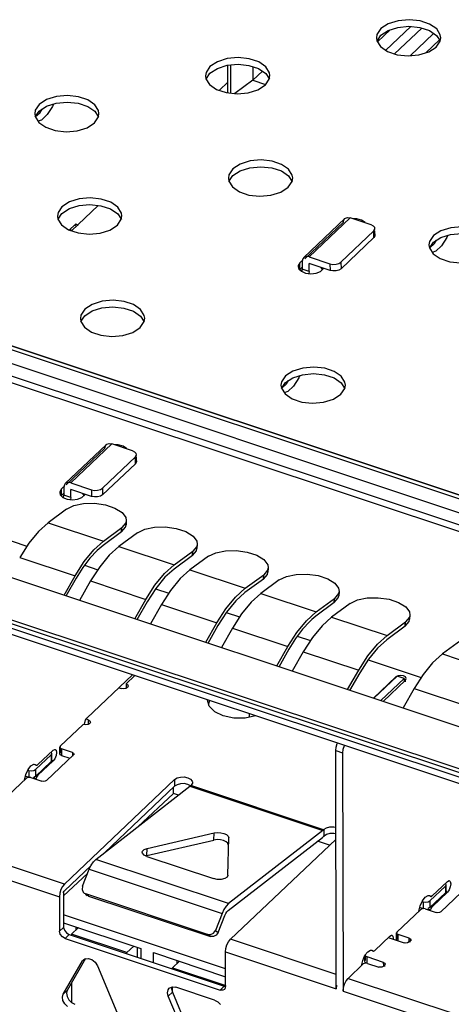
# Model space of a CAD drawing. Extents: x 0 to 1189, y 0 to 841.
# Tile 68 of 256: x 547 to 552, y 306 to 316. Entities that reach past the tile are written whole.
import ezdxf

# ---------------------------------------------------------------- set-up
doc = ezdxf.new("R2010")
doc.units = 0
doc.header["$LTSCALE"] = 65.395
doc.layers.get('0').update_dxf_attribs({"linetype": 'CONTINUOUS'})

msp = doc.modelspace()

# ---------------------------------------------------------------- linework, layer by layer
at = {"color": 7, "linetype": 'Continuous'}
for p, q in [((551.081, 315.964), (551.354, 316.222)), ((551.129, 316.187), (550.991, 316.056)), ((551.474, 316.205), (551.178, 315.925)), ((551.345, 315.905), (551.6, 316.148)), ((551.664, 316.077), (551.517, 315.937)), ((549.365, 315.502), (549.365, 315.802)), ((549.395, 315.499), (549.395, 315.805)), ((549.635, 315.786), (549.636, 315.638)), ((549.635, 315.638), (549.741, 315.737)), ((549.636, 315.638), (549.442, 315.494)), ((549.636, 315.638), (549.774, 315.592)), ((538.096, 313.197), (572.412, 301.78)), ((537.739, 312.858), (572.054, 301.441)), ((572.054, 301.398), (537.739, 312.814)), ((547.61, 310.976), (547.409, 310.828)), ((548.256, 310.884), (548.26, 310.851)), ((547.409, 310.828), (548.011, 310.628)), ((548.011, 310.628), (548.212, 310.776)), ((548.209, 310.729), (548.252, 310.78)), ((548.209, 310.729), (548.212, 310.776)), ((548.255, 310.827), (548.212, 310.776)), ((548.252, 310.78), (548.257, 310.804)), ((548.26, 310.851), (548.255, 310.827)), ((548.26, 310.851), (548.257, 310.804)), ((548.209, 310.729), (548.008, 310.581)), ((548.382, 310.719), (548.18, 310.571)), ((548.18, 310.571), (548.075, 310.476)), ((548.18, 310.571), (548.782, 310.371)), ((549.026, 310.571), (548.983, 310.519)), ((549.023, 310.524), (549.028, 310.548)), ((549.031, 310.594), (549.026, 310.571)), ((549.031, 310.594), (549.028, 310.548)), ((547.101, 310.451), (547.703, 310.251)), ((548.98, 310.473), (548.779, 310.325)), ((548.782, 310.371), (548.983, 310.519)), ((549.153, 310.463), (548.951, 310.315)), ((548.98, 310.473), (549.023, 310.524)), ((548.98, 310.473), (548.983, 310.519)), ((547.788, 310.34), (547.715, 310.224)), ((549.802, 310.337), (549.797, 310.314)), ((549.802, 310.337), (549.799, 310.291)), ((547.583, 310.041), (547.703, 310.251)), ((547.715, 310.224), (547.604, 310.029)), ((548.951, 310.315), (548.846, 310.22)), ((548.951, 310.315), (549.553, 310.115)), ((549.751, 310.216), (549.55, 310.068)), ((549.553, 310.115), (549.754, 310.263)), ((549.751, 310.216), (549.794, 310.267)), ((549.751, 310.216), (549.754, 310.263)), ((549.797, 310.314), (549.754, 310.263)), ((549.794, 310.267), (549.799, 310.291)), ((547.872, 310.195), (547.752, 309.984)), ((547.872, 310.195), (548.474, 309.995)), ((548.58, 310.114), (548.486, 309.967)), ((549.924, 310.206), (549.722, 310.058)), ((549.722, 310.058), (549.617, 309.963)), ((549.722, 310.058), (550.324, 309.858)), ((550.324, 309.858), (550.525, 310.006)), ((550.522, 309.96), (550.565, 310.011)), ((550.522, 309.96), (550.525, 310.006)), ((550.568, 310.057), (550.525, 310.006)), ((550.565, 310.011), (550.57, 310.035)), ((550.573, 310.081), (550.568, 310.057)), ((550.573, 310.081), (550.57, 310.035)), ((548.354, 309.784), (548.474, 309.995)), ((548.486, 309.967), (548.375, 309.772)), ((548.643, 309.938), (548.523, 309.728)), ((548.643, 309.938), (549.245, 309.738)), ((550.522, 309.96), (550.321, 309.812)), ((550.695, 309.95), (550.493, 309.802)), ((549.351, 309.857), (549.257, 309.711)), ((550.493, 309.802), (550.388, 309.707)), ((550.493, 309.802), (551.095, 309.601)), ((551.339, 309.801), (551.296, 309.75)), ((551.344, 309.824), (551.339, 309.801)), ((551.344, 309.824), (551.341, 309.778)), ((549.125, 309.528), (549.245, 309.738)), ((549.257, 309.711), (549.146, 309.516)), ((549.414, 309.682), (549.294, 309.471)), ((549.414, 309.682), (550.016, 309.482)), ((551.293, 309.703), (551.092, 309.555)), ((551.095, 309.601), (551.296, 309.75)), ((551.293, 309.703), (551.336, 309.754)), ((551.293, 309.703), (551.296, 309.75)), ((551.336, 309.754), (551.341, 309.778)), ((549.896, 309.271), (550.016, 309.482)), ((550.101, 309.571), (550.028, 309.454)), ((551.898, 309.549), (551.697, 309.401)), ((550.028, 309.454), (549.917, 309.259)), ((550.185, 309.425), (550.065, 309.215)), ((550.185, 309.425), (550.787, 309.225)), ((551.697, 309.401), (552.299, 309.201)), ((550.893, 309.344), (550.799, 309.198)), ((550.667, 309.014), (550.787, 309.225)), ((550.799, 309.198), (550.688, 309.003)), ((551.389, 309.025), (551.269, 308.814)), ((551.389, 309.025), (551.99, 308.825)), ((548.384, 307.522), (548.775, 307.885)), ((548.775, 307.885), (548.775, 307.953)), ((548.828, 307.867), (548.775, 307.885)), ((550.47, 307.321), (550.338, 307.365)), ((547.578, 306.773), (547.84, 307.016)), ((549.339, 305.98), (547.579, 306.566)), ((547.579, 306.479), (548.419, 306.199)), ((547.739, 306.426), (547.664, 306.355)), ((547.713, 306.434), (547.713, 306.401)), ((548.266, 306.154), (547.664, 306.355)), ((547.664, 306.355), (547.664, 306.342)), ((548.266, 306.154), (548.341, 306.225)), ((548.266, 306.142), (548.266, 306.154)), ((548.378, 306.213), (548.378, 306.105)), ((548.419, 306.199), (548.42, 306.091)), ((548.555, 306.154), (549.34, 305.893)), ((548.555, 306.046), (548.555, 306.154)), ((548.762, 305.989), (548.837, 306.06)), ((548.811, 306.069), (548.811, 306.036)), ((548.762, 305.989), (549.342, 305.797)), ((548.762, 305.977), (548.762, 305.989)), ((547.665, 305.823), (547.666, 305.611)), ((548.763, 305.724), (548.763, 305.777))]:
    msp.add_line(p, q, dxfattribs=at)
at = {"color": 6, "linetype": 'Continuous'}
for p, q in [((550.985, 316.136), (550.979, 316.099)), ((551.028, 316.2), (550.985, 316.136)), ((550.986, 316.064), (551.028, 316.128)), ((551.028, 316.128), (551.108, 316.18)), ((551.633, 316.125), (551.664, 316.077)), ((550.979, 316.099), (550.984, 316.068)), ((550.984, 316.068), (551.023, 316.004)), ((551.55, 315.948), (551.63, 316)), ((551.63, 316), (551.673, 316.064)), ((551.673, 316.064), (551.679, 316.101)), ((551.679, 316.091), (551.679, 316.101)), ((549.17, 315.788), (549.127, 315.724)), ((549.127, 315.724), (549.121, 315.687)), ((549.121, 315.687), (549.126, 315.655)), ((549.128, 315.652), (549.17, 315.716)), ((549.17, 315.716), (549.25, 315.768)), ((549.776, 315.713), (549.816, 315.649)), ((549.815, 315.652), (549.821, 315.689)), ((549.126, 315.655), (549.165, 315.592)), ((549.365, 315.616), (549.273, 315.529)), ((549.692, 315.535), (549.772, 315.588)), ((549.772, 315.588), (549.815, 315.652)), ((547.313, 315.376), (547.27, 315.312)), ((547.313, 315.303), (547.393, 315.356)), ((547.27, 315.312), (547.264, 315.275)), ((547.264, 315.275), (547.268, 315.243)), ((547.27, 315.24), (547.313, 315.303)), ((547.27, 315.24), (547.323, 315.289)), ((547.323, 315.289), (547.347, 315.326)), ((547.399, 315.266), (547.337, 315.206)), ((547.918, 315.301), (547.959, 315.237)), ((547.957, 315.24), (547.963, 315.277)), ((547.268, 315.243), (547.308, 315.18)), ((547.337, 315.206), (547.3, 315.193)), ((547.834, 315.123), (547.914, 315.176)), ((547.914, 315.176), (547.957, 315.24)), ((573.41, 303.924), (540.9, 314.74)), ((573.471, 303.947), (540.96, 314.764)), ((540.969, 314.76), (573.471, 303.946)), ((540.783, 314.63), (573.293, 303.813)), ((549.376, 314.611), (549.37, 314.574)), ((549.419, 314.675), (549.376, 314.611)), ((549.376, 314.539), (549.419, 314.603)), ((549.419, 314.603), (549.499, 314.655)), ((573.224, 303.701), (540.714, 314.517)), ((549.37, 314.574), (549.374, 314.543)), ((549.374, 314.543), (549.414, 314.479)), ((550.021, 314.475), (550.064, 314.539)), ((550.024, 314.6), (550.065, 314.536)), ((550.064, 314.539), (550.07, 314.576)), ((573.241, 303.623), (540.647, 314.467)), ((549.94, 314.423), (550.021, 314.475)), ((547.518, 314.199), (547.512, 314.162)), ((547.561, 314.263), (547.518, 314.199)), ((547.519, 314.127), (547.561, 314.191)), ((547.561, 314.191), (547.641, 314.243)), ((547.663, 314.003), (547.953, 314.278)), ((548.167, 314.188), (548.207, 314.124)), ((547.512, 314.162), (547.517, 314.13)), ((547.517, 314.13), (547.556, 314.067)), ((547.702, 314.068), (547.641, 314.011)), ((547.702, 314.068), (547.712, 314.075)), ((547.705, 314.079), (547.718, 314.075)), ((547.712, 314.075), (547.718, 314.075)), ((548.163, 314.063), (548.206, 314.127)), ((548.206, 314.127), (548.212, 314.164)), ((550.189, 313.71), (550.636, 314.134)), ((550.621, 314.095), (550.201, 313.697)), ((550.696, 314.142), (550.249, 313.719)), ((550.636, 314.134), (550.643, 314.139)), ((550.643, 314.139), (550.667, 314.146)), ((550.667, 314.146), (550.696, 314.142)), ((550.921, 314.067), (550.696, 314.142)), ((550.765, 314.131), (550.728, 314.132)), ((550.947, 314.054), (550.921, 314.067)), ((547.653, 314.023), (547.653, 314.007)), ((547.712, 314.056), (547.699, 314.06)), ((548.083, 314.01), (548.163, 314.063)), ((550.952, 314), (550.594, 313.661)), ((550.962, 314.037), (550.947, 314.054)), ((550.952, 313.928), (550.952, 314)), ((550.964, 314.025), (550.962, 314.037)), ((550.964, 313.953), (550.964, 314)), ((550.595, 313.589), (550.952, 313.928)), ((550.964, 313.946), (550.952, 313.928)), ((550.964, 313.953), (550.964, 313.946)), ((551.557, 313.885), (551.551, 313.848)), ((551.6, 313.949), (551.557, 313.885)), ((551.558, 313.813), (551.6, 313.877)), ((551.558, 313.813), (551.61, 313.862)), ((551.6, 313.877), (551.68, 313.929)), ((551.61, 313.862), (551.634, 313.899)), ((551.551, 313.848), (551.556, 313.817)), ((551.556, 313.817), (551.595, 313.753)), ((551.625, 313.78), (551.587, 313.766)), ((551.687, 313.839), (551.625, 313.78)), ((550.148, 313.654), (550.129, 313.623)), ((550.148, 313.654), (550.17, 313.675)), ((550.148, 313.582), (550.148, 313.654)), ((550.174, 313.671), (550.174, 313.585)), ((550.249, 313.719), (550.474, 313.644)), ((550.475, 313.571), (550.249, 313.646)), ((550.249, 313.56), (550.249, 313.646)), ((550.474, 313.644), (550.475, 313.571)), ((550.594, 313.661), (550.595, 313.589)), ((550.129, 313.623), (550.129, 313.614)), ((550.129, 313.614), (550.135, 313.59)), ((550.135, 313.59), (550.164, 313.562)), ((550.174, 313.606), (550.148, 313.582)), ((550.164, 313.562), (550.21, 313.542)), ((550.171, 313.559), (550.174, 313.585)), ((550.249, 313.56), (550.174, 313.585)), ((550.21, 313.542), (550.267, 313.535)), ((550.249, 313.56), (550.246, 313.538)), ((550.267, 313.535), (550.324, 313.542)), ((550.324, 313.542), (550.371, 313.56)), ((550.371, 313.56), (550.401, 313.588)), ((550.376, 313.604), (550.391, 313.58)), ((550.391, 313.58), (550.391, 313.599)), ((550.401, 313.588), (550.403, 313.595)), ((547.81, 313.15), (547.766, 313.086)), ((547.81, 313.078), (547.889, 313.13)), ((547.766, 313.086), (547.761, 313.049)), ((547.761, 313.049), (547.765, 313.017)), ((547.765, 313.017), (547.805, 312.954)), ((547.767, 313.014), (547.81, 313.078)), ((548.411, 312.95), (548.454, 313.014)), ((548.415, 313.075), (548.456, 313.011)), ((548.454, 313.014), (548.46, 313.051)), ((548.331, 312.897), (548.411, 312.95)), ((537.824, 312.74), (571.899, 301.403)), ((571.899, 301.331), (537.824, 312.668)), ((549.948, 312.36), (549.942, 312.323)), ((549.991, 312.424), (549.948, 312.36)), ((549.991, 312.352), (550.071, 312.404)), ((550.001, 312.337), (550.025, 312.374)), ((549.942, 312.323), (549.946, 312.292)), ((549.946, 312.292), (549.986, 312.228)), ((549.949, 312.288), (549.991, 312.352)), ((549.949, 312.288), (550.001, 312.337)), ((550.016, 312.255), (549.978, 312.241)), ((550.078, 312.314), (550.016, 312.255)), ((550.593, 312.224), (550.636, 312.288)), ((550.596, 312.349), (550.637, 312.285)), ((550.636, 312.288), (550.642, 312.325)), ((550.512, 312.172), (550.593, 312.224)), ((547.596, 311.253), (548.043, 311.676)), ((548.028, 311.638), (547.608, 311.24)), ((548.103, 311.685), (547.656, 311.262)), ((548.043, 311.676), (548.05, 311.682)), ((548.05, 311.682), (548.074, 311.689)), ((548.074, 311.689), (548.103, 311.685)), ((548.329, 311.61), (548.103, 311.685)), ((548.172, 311.674), (548.135, 311.674)), ((548.354, 311.597), (548.329, 311.61)), ((548.359, 311.543), (548.002, 311.204)), ((548.369, 311.58), (548.354, 311.597)), ((548.359, 311.47), (548.359, 311.543)), ((548.372, 311.568), (548.369, 311.58)), ((548.372, 311.496), (548.372, 311.543)), ((548.002, 311.131), (548.359, 311.47)), ((548.371, 311.489), (548.359, 311.47)), ((548.372, 311.496), (548.371, 311.489)), ((547.556, 311.197), (547.537, 311.165)), ((547.556, 311.197), (547.578, 311.218)), ((547.556, 311.124), (547.556, 311.197)), ((547.581, 311.214), (547.581, 311.127)), ((547.656, 311.262), (547.882, 311.186)), ((547.882, 311.114), (547.656, 311.189)), ((547.656, 311.102), (547.656, 311.189)), ((547.882, 311.186), (547.882, 311.114)), ((548.002, 311.204), (548.002, 311.131)), ((547.537, 311.165), (547.536, 311.156)), ((547.536, 311.156), (547.543, 311.133)), ((547.543, 311.133), (547.571, 311.104)), ((547.581, 311.149), (547.556, 311.124)), ((547.571, 311.104), (547.617, 311.085)), ((547.578, 311.102), (547.581, 311.127)), ((547.656, 311.102), (547.581, 311.127)), ((547.617, 311.085), (547.674, 311.078)), ((547.656, 311.102), (547.654, 311.081)), ((547.674, 311.078), (547.731, 311.084)), ((547.731, 311.084), (547.778, 311.103)), ((547.778, 311.103), (547.808, 311.131)), ((547.783, 311.147), (547.798, 311.123)), ((547.798, 311.123), (547.798, 311.142)), ((547.808, 311.131), (547.81, 311.138)), ((548.329, 309.173), (547.832, 308.702)), ((548.257, 309.076), (548.351, 309.165)), ((550.947, 308.921), (551.19, 309.152)), ((551.207, 309.161), (550.953, 308.92)), ((551.207, 309.161), (551.19, 309.152)), ((551.282, 309.136), (551.207, 309.161)), ((551.244, 309.169), (551.214, 309.164)), ((548.257, 309.076), (548.257, 309.025)), ((548.282, 309.05), (548.275, 309.035)), ((551.028, 308.895), (551.282, 309.136)), ((551.296, 309.117), (551.053, 308.886)), ((551.282, 309.136), (551.282, 309.1)), ((551.296, 309.117), (551.304, 309.134)), ((551.296, 309.1), (551.296, 309.117)), ((548.181, 309.032), (548.203, 309.025)), ((548.229, 309.021), (548.203, 309.025)), ((549.162, 308.834), (549.143, 308.898)), ((549.164, 308.891), (549.154, 308.86)), ((549.222, 308.774), (549.162, 308.834)), ((549.314, 308.729), (549.222, 308.774)), ((549.597, 308.751), (549.597, 308.714)), ((547.792, 308.635), (547.541, 308.398)), ((547.818, 308.631), (547.792, 308.635)), ((547.805, 308.633), (547.809, 308.658)), ((547.809, 308.658), (547.818, 308.683)), ((547.818, 308.683), (547.832, 308.702)), ((547.845, 308.686), (547.828, 308.691)), ((547.845, 308.686), (547.864, 308.675)), ((547.845, 308.686), (547.845, 308.635)), ((547.864, 308.675), (547.871, 308.66)), ((547.871, 308.66), (547.864, 308.645)), ((547.541, 308.398), (547.536, 308.388)), ((547.541, 308.398), (547.541, 308.388)), ((547.443, 308.304), (547.273, 308.144)), ((547.465, 308.354), (547.3, 308.198)), ((547.391, 308.024), (547.686, 308.304)), ((547.443, 308.304), (547.45, 308.32)), ((547.443, 308.304), (547.443, 308.232)), ((547.45, 308.32), (547.444, 308.334)), ((547.451, 308.247), (547.45, 308.32)), ((547.465, 308.354), (547.483, 308.363)), ((547.483, 308.363), (547.487, 308.363)), ((547.496, 308.296), (547.483, 308.263)), ((547.487, 308.363), (547.496, 308.354)), ((547.496, 308.354), (547.501, 308.33)), ((547.501, 308.33), (547.496, 308.296)), ((547.536, 308.388), (547.54, 308.379)), ((547.537, 308.315), (547.536, 308.388)), ((547.537, 308.315), (547.542, 308.325)), ((547.54, 308.379), (547.554, 308.371)), ((547.541, 308.371), (547.542, 308.325)), ((547.674, 308.331), (547.554, 308.371)), ((547.554, 308.371), (547.554, 308.298)), ((547.554, 308.298), (547.648, 308.267)), ((547.674, 308.331), (547.674, 308.292)), ((547.691, 308.314), (547.686, 308.304)), ((547.691, 308.314), (547.691, 308.304)), ((550.537, 308.352), (550.612, 308.327)), ((550.542, 305.761), (550.537, 308.352)), ((550.612, 308.327), (550.618, 305.736)), ((547.194, 308.144), (547.224, 308.184)), ((547.224, 308.184), (547.254, 308.202)), ((547.254, 308.202), (547.268, 308.201)), ((547.279, 308.194), (547.267, 308.198)), ((547.268, 308.201), (547.279, 308.194)), ((547.273, 308.071), (547.443, 308.232)), ((547.279, 308.194), (547.283, 308.191)), ((547.292, 308.192), (547.3, 308.198)), ((547.3, 308.082), (547.465, 308.238)), ((547.451, 308.247), (547.443, 308.232)), ((547.444, 308.262), (547.451, 308.247)), ((547.465, 308.238), (547.449, 308.243)), ((547.483, 308.263), (547.465, 308.238)), ((547.155, 308.031), (547.169, 308.09)), ((547.169, 308.09), (547.194, 308.144)), ((547.201, 308.133), (547.19, 308.137)), ((547.201, 308.133), (547.201, 308.061)), ((547.273, 308.144), (547.273, 308.071)), ((547.3, 308.082), (547.289, 308.086)), ((546.916, 307.805), (547.175, 308.05)), ((547.168, 308.072), (547.201, 308.061)), ((547.223, 308.057), (547.206, 308.06)), ((547.223, 308.057), (547.343, 308.017)), ((547.243, 308.059), (547.279, 308.047)), ((547.273, 308.071), (547.254, 308.06)), ((547.279, 308.047), (547.276, 308.039)), ((547.285, 308.061), (547.279, 308.047)), ((548.785, 308.035), (547.587, 306.9)), ((548.785, 308.035), (548.785, 307.963)), ((548.813, 307.98), (548.785, 307.963)), ((548.85, 307.99), (548.813, 307.98)), ((548.89, 307.992), (548.85, 307.99)), ((548.929, 307.984), (548.89, 307.992)), ((548.929, 308.056), (548.96, 308.041)), ((548.96, 307.968), (548.929, 307.984)), ((548.952, 307.963), (548.958, 307.968)), ((548.958, 307.968), (548.961, 307.971)), ((548.961, 307.971), (548.966, 307.975)), ((550.406, 307.491), (548.961, 307.971)), ((548.966, 307.961), (548.966, 307.975)), ((547.929, 307.168), (548.952, 307.963)), ((548.026, 307.243), (548.785, 307.963)), ((548.952, 307.963), (550.396, 307.483)), ((548.487, 307.288), (549.217, 307.455)), ((549.213, 307.378), (549.217, 307.455)), ((549.322, 307.45), (549.35, 307.437)), ((550.396, 307.483), (549.373, 306.687)), ((550.41, 307.495), (550.406, 307.491)), ((550.41, 307.422), (550.41, 307.495)), ((550.438, 307.44), (550.41, 307.422)), ((550.539, 307.446), (550.515, 307.451)), ((548.482, 307.211), (549.213, 307.378)), ((549.345, 307.36), (549.318, 307.373)), ((549.365, 306.995), (549.374, 307.403)), ((549.368, 306.611), (550.392, 307.406)), ((549.392, 306.299), (550.539, 307.386)), ((550.397, 307.421), (550.406, 307.418)), ((550.406, 307.418), (550.41, 307.422)), ((547.587, 306.9), (546.384, 307.3)), ((548.433, 307.247), (548.436, 307.256)), ((548.435, 307.235), (548.433, 307.247)), ((548.453, 307.215), (548.435, 307.235)), ((548.436, 307.256), (548.454, 307.275)), ((548.454, 307.275), (548.487, 307.288)), ((548.482, 307.211), (548.487, 307.288)), ((546.33, 307.163), (547.534, 306.762)), ((549.373, 306.687), (547.929, 307.168)), ((548.485, 307.199), (548.453, 307.215)), ((548.482, 307.211), (548.47, 307.207)), ((548.485, 307.199), (549.207, 306.959)), ((547.587, 306.828), (547.877, 307.102)), ((547.784, 306.877), (547.857, 307.06)), ((547.857, 307.06), (547.878, 307.105)), ((547.857, 307.06), (549.301, 306.58)), ((549.249, 306.95), (549.207, 306.959)), ((549.365, 306.995), (549.365, 306.994)), ((551.752, 306.928), (551.587, 306.771)), ((551.738, 306.893), (551.731, 306.907)), ((551.752, 306.928), (551.77, 306.937)), ((551.77, 306.937), (551.774, 306.936)), ((551.774, 306.936), (551.783, 306.928)), ((551.783, 306.928), (551.788, 306.904)), ((551.788, 306.904), (551.783, 306.87)), ((547.578, 306.805), (547.579, 306.813)), ((547.578, 306.805), (547.579, 306.428)), ((547.792, 306.811), (547.803, 306.8)), ((547.803, 306.8), (547.819, 306.792)), ((547.817, 306.79), (547.835, 306.777)), ((549.143, 306.352), (547.819, 306.792)), ((551.731, 306.878), (551.561, 306.717)), ((551.561, 306.645), (551.731, 306.806)), ((551.588, 306.655), (551.752, 306.812)), ((551.679, 306.598), (551.974, 306.877)), ((551.731, 306.878), (551.738, 306.893)), ((551.731, 306.878), (551.731, 306.806)), ((551.731, 306.835), (551.738, 306.821)), ((551.738, 306.821), (551.731, 306.806)), ((551.737, 306.817), (551.752, 306.812)), ((551.738, 306.821), (551.738, 306.893)), ((551.77, 306.837), (551.752, 306.812)), ((551.783, 306.87), (551.77, 306.837)), ((547.534, 306.762), (547.534, 306.386)), ((547.85, 306.769), (547.834, 306.778)), ((547.85, 306.769), (547.836, 306.779)), ((547.85, 306.769), (549.174, 306.329)), ((551.456, 306.664), (551.481, 306.718)), ((551.489, 306.707), (551.478, 306.71)), ((551.481, 306.718), (551.511, 306.757)), ((551.489, 306.707), (551.489, 306.634)), ((551.511, 306.757), (551.542, 306.775)), ((551.542, 306.775), (551.555, 306.774)), ((551.555, 306.774), (551.567, 306.767)), ((551.567, 306.767), (551.555, 306.771)), ((551.561, 306.717), (551.561, 306.645)), ((551.567, 306.767), (551.571, 306.765)), ((551.574, 306.776), (551.587, 306.771)), ((551.58, 306.766), (551.587, 306.771)), ((549.301, 306.58), (549.229, 306.396)), ((549.333, 306.557), (549.343, 306.579)), ((551.203, 306.378), (551.462, 306.624)), ((551.442, 306.605), (551.456, 306.664)), ((551.456, 306.645), (551.489, 306.634)), ((551.51, 306.631), (551.493, 306.633)), ((551.51, 306.631), (551.631, 306.591)), ((551.53, 306.632), (551.567, 306.62)), ((551.561, 306.645), (551.541, 306.634)), ((551.567, 306.62), (551.564, 306.613)), ((551.573, 306.634), (551.567, 306.62)), ((551.576, 306.659), (551.588, 306.655)), ((549.26, 306.374), (549.333, 306.557)), ((547.579, 306.428), (547.534, 306.386)), ((547.543, 306.354), (547.534, 306.386)), ((547.609, 306.368), (547.639, 306.351)), ((549.176, 306.35), (549.208, 306.366)), ((549.208, 306.366), (549.229, 306.396)), ((549.229, 306.396), (549.26, 306.374)), ((549.26, 306.374), (549.239, 306.344)), ((551.203, 306.378), (551.198, 306.368)), ((551.198, 306.368), (551.202, 306.359)), ((551.198, 306.296), (551.198, 306.368)), ((551.203, 306.378), (551.203, 306.368)), ((547.565, 306.326), (547.543, 306.354)), ((547.595, 306.308), (547.565, 306.326)), ((547.639, 306.351), (547.595, 306.308)), ((547.595, 306.308), (549.28, 305.748)), ((547.639, 306.351), (549.324, 305.79)), ((549.143, 306.352), (549.176, 306.35)), ((549.174, 306.329), (549.143, 306.352)), ((549.208, 306.328), (549.174, 306.329)), ((549.239, 306.344), (549.208, 306.328)), ((549.355, 306.238), (549.372, 306.273)), ((549.372, 306.273), (549.392, 306.299)), ((550.542, 305.917), (549.392, 306.299)), ((551.126, 306.334), (550.961, 306.178)), ((551.109, 306.318), (551.282, 306.26)), ((551.126, 306.334), (551.144, 306.344)), ((551.144, 306.344), (551.149, 306.343)), ((551.149, 306.343), (551.157, 306.335)), ((551.157, 306.335), (551.162, 306.31)), ((551.162, 306.31), (551.161, 306.301)), ((551.198, 306.296), (551.203, 306.306)), ((551.203, 306.287), (551.198, 306.296)), ((551.202, 306.359), (551.215, 306.351)), ((551.203, 306.351), (551.203, 306.306)), ((551.336, 306.311), (551.215, 306.351)), ((551.215, 306.279), (551.215, 306.351)), ((551.301, 306.258), (551.282, 306.26)), ((551.317, 306.26), (551.301, 306.258)), ((551.33, 306.267), (551.317, 306.26)), ((551.33, 306.267), (551.348, 306.284)), ((551.336, 306.273), (551.336, 306.311)), ((551.353, 306.294), (551.348, 306.284)), ((551.348, 306.267), (551.348, 306.284)), ((551.353, 306.294), (551.353, 306.284)), ((549.339, 306.162), (550.542, 305.761)), ((549.34, 305.785), (549.339, 306.162)), ((550.855, 306.125), (550.886, 306.164)), ((550.886, 306.164), (550.916, 306.182)), ((550.916, 306.182), (550.93, 306.181)), ((550.941, 306.174), (550.929, 306.178)), ((550.93, 306.181), (550.941, 306.174)), ((550.941, 306.174), (550.945, 306.172)), ((550.954, 306.173), (550.961, 306.178)), ((547.574, 305.701), (547.784, 306.065)), ((547.818, 306.089), (547.619, 305.743)), ((547.784, 306.065), (547.794, 306.077)), ((547.795, 306.076), (547.784, 306.065)), ((547.794, 306.077), (547.809, 306.088)), ((547.809, 306.088), (547.846, 306.092)), ((547.846, 306.092), (547.886, 306.079)), ((547.886, 306.079), (547.922, 306.05)), ((547.922, 306.05), (547.948, 306.011)), ((550.816, 306.012), (550.831, 306.07)), ((550.831, 306.07), (550.855, 306.125)), ((550.867, 306.04), (550.85, 306.038)), ((550.852, 306.061), (550.852, 306.108)), ((550.852, 306.061), (550.86, 306.077)), ((550.859, 306.047), (550.852, 306.061)), ((550.863, 306.045), (550.859, 306.047)), ((550.86, 306.077), (550.86, 306.134)), ((550.884, 306.038), (550.867, 306.04)), ((551.058, 306.048), (550.878, 306.108)), ((550.878, 306.036), (550.878, 306.108)), ((551.059, 306.01), (551.058, 306.048)), ((547.948, 306.011), (548.159, 305.506)), ((550.671, 305.874), (550.837, 306.031)), ((550.85, 306.038), (550.837, 306.031)), ((550.884, 306.038), (551.005, 305.998)), ((551.023, 305.995), (551.005, 305.998)), ((551.04, 305.998), (551.023, 305.995)), ((551.053, 306.005), (551.04, 305.998)), ((551.053, 306.005), (551.071, 306.021)), ((551.076, 306.032), (551.071, 306.021)), ((551.071, 306.005), (551.071, 306.021)), ((551.076, 306.021), (551.076, 306.032)), ((550.633, 305.813), (550.65, 305.848)), ((550.65, 305.848), (550.671, 305.874)), ((550.671, 305.874), (551.875, 305.474)), ((547.619, 305.743), (547.574, 305.701)), ((548.709, 305.718), (548.714, 305.75)), ((548.717, 305.681), (548.709, 305.718)), ((548.714, 305.75), (548.727, 305.767)), ((548.717, 305.681), (548.762, 305.724)), ((548.727, 305.767), (548.734, 305.773)), ((548.734, 305.773), (548.763, 305.782)), ((548.757, 305.78), (548.753, 305.76)), ((548.753, 305.76), (548.762, 305.724)), ((548.762, 305.724), (548.973, 305.219)), ((548.763, 305.782), (548.799, 305.778)), ((549.22, 305.637), (548.799, 305.778)), ((549.324, 305.79), (549.28, 305.748)), ((549.31, 305.745), (549.28, 305.748)), ((549.328, 305.755), (549.31, 305.745)), ((549.324, 305.79), (549.34, 305.789)), ((549.332, 305.759), (549.328, 305.755)), ((549.34, 305.785), (549.332, 305.759)), ((549.34, 305.785), (549.343, 305.789)), ((550.547, 305.799), (550.542, 305.761)), ((550.618, 305.736), (551.821, 305.336)), ((547.591, 305.598), (547.572, 305.634)), ((547.617, 305.676), (547.636, 305.641)), ((547.636, 305.641), (547.666, 305.611)), ((547.666, 305.611), (547.701, 305.593)), ((548.929, 305.177), (548.717, 305.681)), ((549.22, 305.637), (549.255, 305.619)), ((549.255, 305.619), (549.284, 305.591)), ((547.621, 305.569), (547.591, 305.598))]:
    msp.add_line(p, q, dxfattribs=at)
at = {"color": 4, "linetype": 'Continuous'}
for p, q in [((546.602, 310.766), (547.179, 310.574)), ((547.806, 310.365), (547.95, 310.317)), ((548.576, 310.109), (548.721, 310.061)), ((549.347, 309.852), (549.492, 309.804)), ((550.119, 309.596), (550.263, 309.548)), ((550.889, 309.339), (551.467, 309.147))]:
    msp.add_line(p, q, dxfattribs=at)
at = {"color": 6, "linetype": 'Continuous'}
for points in [[(551.679, 316.101), (551.674, 316.133), (551.635, 316.196), (551.558, 316.249), (551.454, 316.284), (551.335, 316.297), (551.216, 316.286), (551.108, 316.253), (551.028, 316.2)], [(551.108, 316.18), (551.214, 316.213), (551.332, 316.225), (551.452, 316.212)], [(551.452, 316.212), (551.556, 316.178), (551.633, 316.125)], [(551.023, 316.004), (551.1, 315.951), (551.204, 315.916), (551.323, 315.903), (551.442, 315.914), (551.55, 315.948)], [(549.821, 315.689), (549.817, 315.72), (549.777, 315.784), (549.701, 315.837), (549.596, 315.872), (549.477, 315.885), (549.358, 315.874), (549.251, 315.84), (549.17, 315.788)], [(549.25, 315.768), (549.356, 315.801), (549.475, 315.812), (549.594, 315.8), (549.699, 315.766), (549.776, 315.713)], [(549.165, 315.592), (549.242, 315.539), (549.346, 315.504), (549.465, 315.491), (549.585, 315.502), (549.692, 315.535)], [(547.963, 315.277), (547.959, 315.308), (547.919, 315.372), (547.843, 315.425), (547.739, 315.46), (547.62, 315.473), (547.5, 315.462), (547.393, 315.428), (547.313, 315.376)], [(547.393, 315.356), (547.498, 315.389), (547.617, 315.4), (547.736, 315.388), (547.841, 315.353), (547.918, 315.301)], [(547.468, 315.379), (547.457, 315.355), (547.399, 315.266)], [(547.308, 315.18), (547.384, 315.127), (547.488, 315.092), (547.607, 315.079), (547.727, 315.09), (547.834, 315.123)], [(550.07, 314.576), (550.065, 314.607), (550.025, 314.671), (549.949, 314.724), (549.845, 314.759), (549.726, 314.772), (549.606, 314.761), (549.499, 314.727), (549.419, 314.675)], [(549.499, 314.655), (549.605, 314.688), (549.723, 314.699), (549.842, 314.687), (549.947, 314.653), (550.024, 314.6)], [(549.414, 314.479), (549.49, 314.426), (549.594, 314.391), (549.713, 314.378), (549.833, 314.389), (549.94, 314.423)], [(548.212, 314.164), (548.207, 314.195), (548.168, 314.259), (548.091, 314.312), (547.987, 314.347), (547.868, 314.36), (547.749, 314.349), (547.641, 314.315), (547.561, 314.263)], [(547.641, 314.243), (547.747, 314.276), (547.865, 314.287), (547.985, 314.275), (548.089, 314.24), (548.167, 314.188)], [(547.718, 314.075), (547.721, 314.073), (547.727, 314.064)], [(550.621, 314.095), (550.626, 314.121), (550.636, 314.134)], [(550.858, 314.088), (550.856, 314.093), (550.817, 314.118), (550.765, 314.131)], [(547.556, 314.067), (547.633, 314.014), (547.737, 313.979), (547.856, 313.966), (547.975, 313.977), (548.083, 314.01)], [(547.727, 314.064), (547.728, 314.06), (547.728, 314.055)], [(550.947, 313.982), (550.962, 313.965), (550.964, 313.953)], [(550.952, 314), (550.963, 314.018), (550.964, 314.025)], [(552.251, 313.85), (552.246, 313.882), (552.207, 313.945), (552.13, 313.998), (552.026, 314.033), (551.907, 314.046), (551.788, 314.035), (551.68, 314.002), (551.6, 313.949)], [(551.68, 313.929), (551.786, 313.963), (551.905, 313.974), (552.024, 313.961), (552.128, 313.927), (552.206, 313.874)], [(551.755, 313.953), (551.745, 313.929), (551.687, 313.839)], [(551.595, 313.753), (551.672, 313.7), (551.776, 313.665), (551.895, 313.652), (552.014, 313.663), (552.122, 313.697)], [(550.189, 313.71), (550.179, 313.697), (550.174, 313.671)], [(550.249, 313.719), (550.22, 313.723), (550.196, 313.715), (550.189, 313.71)], [(550.474, 313.644), (550.507, 313.637), (550.541, 313.638), (550.571, 313.647), (550.594, 313.661)], [(550.595, 313.589), (550.571, 313.574), (550.541, 313.566), (550.507, 313.565), (550.475, 313.571)], [(548.46, 313.051), (548.456, 313.082), (548.416, 313.146), (548.34, 313.199), (548.236, 313.234), (548.117, 313.247), (547.997, 313.236), (547.89, 313.202), (547.81, 313.15)], [(547.889, 313.13), (547.995, 313.163), (548.114, 313.174), (548.233, 313.162), (548.338, 313.128), (548.415, 313.075)], [(547.805, 312.954), (547.881, 312.901), (547.985, 312.866), (548.104, 312.853), (548.224, 312.864), (548.331, 312.897)], [(550.642, 312.325), (550.637, 312.357), (550.598, 312.42), (550.521, 312.473), (550.417, 312.508), (550.298, 312.521), (550.178, 312.51), (550.071, 312.477), (549.991, 312.424)], [(550.071, 312.404), (550.177, 312.437), (550.295, 312.449), (550.415, 312.436), (550.519, 312.402), (550.596, 312.349)], [(550.146, 312.428), (550.136, 312.404), (550.078, 312.314)], [(549.986, 312.228), (550.062, 312.175), (550.167, 312.14), (550.286, 312.127), (550.405, 312.138), (550.512, 312.172)], [(548.028, 311.638), (548.034, 311.664), (548.043, 311.676)], [(548.266, 311.631), (548.263, 311.636), (548.225, 311.661), (548.172, 311.674)], [(548.354, 311.525), (548.369, 311.508), (548.372, 311.496)], [(548.359, 311.543), (548.371, 311.561), (548.372, 311.568)], [(547.596, 311.253), (547.587, 311.24), (547.581, 311.214)], [(547.656, 311.262), (547.627, 311.266), (547.603, 311.258), (547.596, 311.253)], [(547.882, 311.186), (547.914, 311.18), (547.948, 311.181), (547.979, 311.189), (548.002, 311.204)], [(548.002, 311.131), (547.979, 311.117), (547.948, 311.109), (547.914, 311.108), (547.882, 311.114)], [(551.304, 309.134), (551.297, 309.151), (551.275, 309.164), (551.244, 309.169)], [(548.257, 309.076), (548.276, 309.065), (548.282, 309.05)], [(548.275, 309.035), (548.256, 309.025), (548.229, 309.021)], [(549.666, 308.728), (549.666, 308.728), (549.552, 308.705), (549.429, 308.705), (549.314, 308.729)], [(547.864, 308.645), (547.844, 308.635), (547.818, 308.631)], [(550.537, 308.352), (550.541, 308.389), (550.552, 308.428), (550.555, 308.432)], [(550.628, 308.403), (550.616, 308.364), (550.612, 308.327)], [(547.554, 308.298), (547.541, 308.305), (547.537, 308.315)], [(547.674, 308.331), (547.686, 308.324), (547.691, 308.314)], [(547.283, 308.191), (547.285, 308.191), (547.292, 308.192)], [(547.201, 308.133), (547.227, 308.129), (547.254, 308.133), (547.273, 308.144)], [(547.3, 308.082), (547.292, 308.073), (547.285, 308.061)], [(547.206, 308.06), (547.189, 308.058), (547.175, 308.05)], [(547.391, 308.024), (547.379, 308.017), (547.362, 308.014), (547.343, 308.017)], [(548.785, 308.035), (548.813, 308.053), (548.849, 308.063), (548.89, 308.064), (548.929, 308.056)], [(548.96, 308.041), (548.977, 308.02), (548.98, 308.006)], [(548.98, 308.006), (548.979, 307.997), (548.966, 307.975)], [(549.217, 307.455), (549.252, 307.459), (549.288, 307.457), (549.322, 307.45)], [(549.35, 307.437), (549.368, 307.421), (549.374, 307.403)], [(550.406, 307.491), (550.402, 307.488), (550.399, 307.485), (550.396, 307.483)], [(550.41, 307.495), (550.438, 307.512), (550.474, 307.522), (550.515, 307.523), (550.539, 307.519)], [(550.515, 307.451), (550.474, 307.45), (550.438, 307.44)], [(549.318, 307.373), (549.284, 307.381), (549.247, 307.383), (549.213, 307.378)], [(549.369, 307.326), (549.363, 307.344), (549.345, 307.36)], [(550.392, 307.406), (550.396, 307.41), (550.401, 307.414), (550.406, 307.418)], [(547.878, 307.105), (547.903, 307.141), (547.929, 307.168)], [(547.587, 306.9), (547.566, 306.874), (547.549, 306.839), (547.538, 306.8), (547.534, 306.762)], [(549.33, 306.959), (549.292, 306.95), (549.249, 306.95)], [(549.365, 306.994), (549.356, 306.975), (549.33, 306.959)], [(547.579, 306.813), (547.583, 306.821), (547.587, 306.828)], [(547.784, 306.877), (547.78, 306.842), (547.792, 306.811)], [(549.373, 306.687), (549.347, 306.661), (549.322, 306.624), (549.301, 306.58)], [(551.489, 306.707), (551.515, 306.703), (551.541, 306.706), (551.561, 306.717)], [(551.571, 306.765), (551.572, 306.764), (551.58, 306.766)], [(549.343, 306.579), (549.355, 306.598), (549.368, 306.611)], [(551.493, 306.633), (551.476, 306.631), (551.462, 306.624)], [(551.588, 306.655), (551.58, 306.646), (551.573, 306.634)], [(551.679, 306.598), (551.666, 306.591), (551.649, 306.588), (551.631, 306.591)], [(547.579, 306.428), (547.587, 306.397), (547.609, 306.368)], [(551.336, 306.311), (551.348, 306.304), (551.353, 306.294)], [(549.339, 306.162), (549.343, 306.199), (549.355, 306.238)], [(550.945, 306.172), (550.947, 306.171), (550.954, 306.173)], [(550.856, 306.126), (550.859, 306.119), (550.878, 306.108)], [(551.058, 306.048), (551.071, 306.041), (551.076, 306.032)], [(547.619, 305.743), (547.611, 305.712), (547.617, 305.676)], [(550.618, 305.736), (550.622, 305.774), (550.633, 305.813)], [(547.572, 305.634), (547.566, 305.67), (547.574, 305.701)]]:
    msp.add_lwpolyline(points, dxfattribs=at)
at = {"color": 7, "linetype": 'Continuous'}
for points in [[(547.61, 310.976), (547.69, 311.015), (547.795, 311.037), (547.913, 311.039), (548.033, 311.022), (548.137, 310.988), (548.215, 310.94), (548.256, 310.884)], [(547.409, 310.828), (547.304, 310.733), (547.2, 310.606), (547.101, 310.451)], [(548.382, 310.719), (548.461, 310.758), (548.566, 310.78), (548.684, 310.783), (548.804, 310.766), (548.908, 310.731), (548.986, 310.683), (549.027, 310.628), (549.031, 310.594)], [(547.703, 310.251), (547.801, 310.406), (547.906, 310.533), (548.011, 310.628)], [(548.008, 310.581), (547.986, 310.564), (547.964, 310.546), (547.942, 310.526)], [(547.942, 310.526), (547.864, 310.442), (547.788, 310.34)], [(548.075, 310.476), (547.971, 310.349), (547.872, 310.195)], [(549.153, 310.463), (549.232, 310.502), (549.337, 310.524), (549.455, 310.526), (549.575, 310.509), (549.679, 310.475), (549.757, 310.427), (549.798, 310.371), (549.802, 310.337)], [(548.474, 309.995), (548.572, 310.149), (548.677, 310.276), (548.782, 310.371)], [(548.779, 310.325), (548.679, 310.235), (548.58, 310.114)], [(548.846, 310.22), (548.742, 310.093), (548.643, 309.938)], [(549.924, 310.206), (550.003, 310.245), (550.108, 310.267), (550.226, 310.27), (550.346, 310.253), (550.45, 310.218), (550.528, 310.17), (550.569, 310.115), (550.573, 310.081)], [(549.245, 309.738), (549.344, 309.893), (549.448, 310.02), (549.553, 310.115)], [(549.55, 310.068), (549.45, 309.978), (549.351, 309.857)], [(550.695, 309.95), (550.774, 309.989), (550.879, 310.011), (550.997, 310.013), (551.117, 309.996), (551.221, 309.962), (551.299, 309.914), (551.34, 309.858), (551.344, 309.824)], [(549.617, 309.963), (549.513, 309.836), (549.414, 309.682)], [(550.016, 309.482), (550.115, 309.636), (550.219, 309.763), (550.324, 309.858)], [(550.321, 309.812), (550.299, 309.795), (550.277, 309.776), (550.255, 309.756)], [(550.255, 309.756), (550.177, 309.672), (550.101, 309.571)], [(550.388, 309.707), (550.284, 309.58), (550.185, 309.425)], [(550.787, 309.225), (550.886, 309.38), (550.99, 309.507), (551.095, 309.601)], [(551.092, 309.555), (550.992, 309.465), (550.893, 309.344)], [(551.697, 309.401), (551.591, 309.306), (551.487, 309.179), (551.389, 309.025)]]:
    msp.add_lwpolyline(points, dxfattribs=at)

doc.saveas('drawing.dxf')
